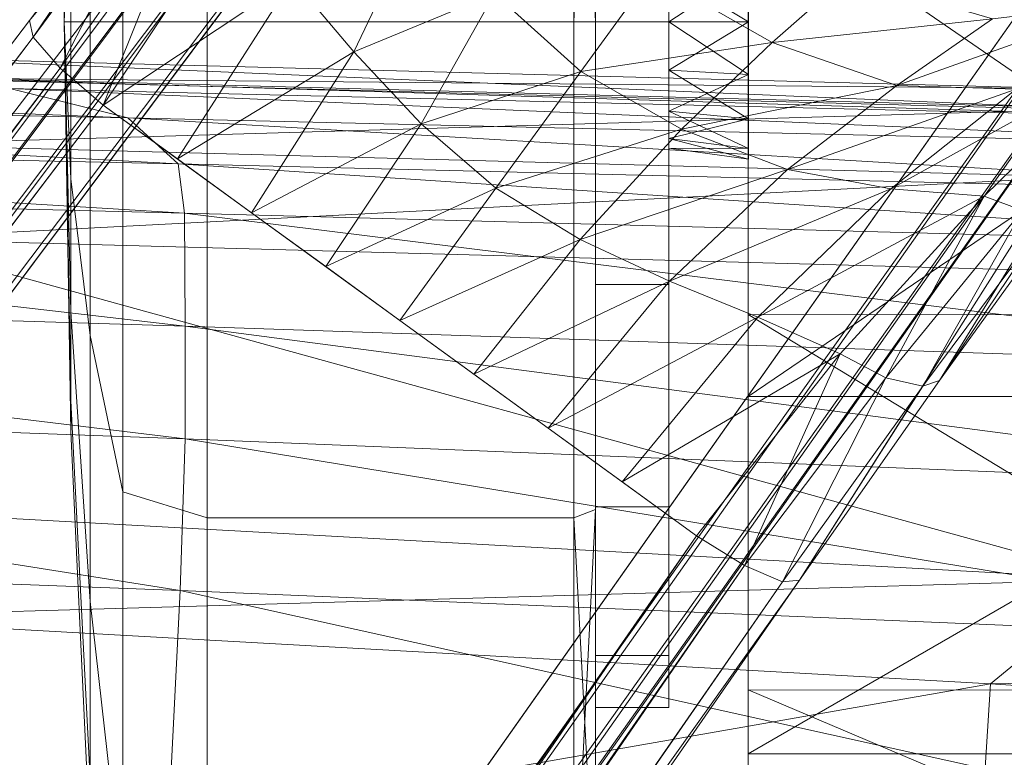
# Model space of a CAD drawing. Header units: inches. Extents: x 813 to 1305, y 19 to 194.
# Tile 170 of 256: x 1179.22 to 1180.117, y 77.875 to 78.547. Entities that reach past the tile are written whole.
import ezdxf

# ---------------------------------------------------------------- set-up
doc = ezdxf.new("R2010")
doc.units = ezdxf.units.IN
doc.header["$MEASUREMENT"] = 0
doc.layers.add('CET color Grey2', color=7, linetype='Continuous', true_color=0x060606)
doc.layers.add('CET color Grey98', color=7, linetype='Continuous', true_color=0xfafafa)
doc.layers.add('CET Default', color=7, linetype='Continuous')

# ---------------------------------------------------------------- blocks, each defined once
blk = doc.blocks.new('*C286')
at = {"layer": 'CET color Grey2', "linetype": 'Continuous', "lineweight": 0}
for points, invisible_edges in [([(-7.2287, 2.25412, 0.73666), (-7.2287, 1.75854, 0.94194), (-7.2287, 2.34253, 1.18112), (-7.2287, 2.25412, 0.73666)], 11), ([(-7.2287, 1.75854, 0.94194), (-7.2287, 1.80611, 1.18112), (-7.2287, 2.34253, 1.18112), (-7.2287, 1.75854, 0.94194)], 6), ([(-7.2287, 2.34253, 1.18112), (-7.2287, 1.80611, 1.18112), (-7.2287, 2.25412, 1.62557), (-7.2287, 2.34253, 1.18112)], 11), ([(-7.2287, 2.00236, 0.35987), (-7.2287, 1.62306, 0.73918), (-7.2287, 2.25412, 0.73666), (-7.2287, 2.00236, 0.35987)], 11), ([(-7.2287, 1.62306, 0.73918), (-7.2287, 1.75854, 0.94194), (-7.2287, 2.25412, 0.73666), (-7.2287, 1.62306, 0.73918)], 6), ([(-7.2287, 1.80611, 1.18112), (-7.2287, 1.75854, 1.4203), (-7.2287, 2.25412, 1.62557), (-7.2287, 1.80611, 1.18112)], 6), ([(-7.2287, 2.25412, 1.62557), (-7.2287, 1.75854, 1.4203), (-7.2287, 2.00236, 2.00236), (-7.2287, 2.25412, 1.62557)], 11), ([(-6.798, 1.97272, 1.97273), (-6.76828, 1.7093, 1.7093), (-6.798, 2.2154, 1.60953), (-6.798, 1.97272, 1.97273)], 2), ([(-6.76828, 1.7093, 1.7093), (-6.76828, 1.87122, 1.46697), (-6.798, 2.2154, 1.60953), (-6.76828, 1.7093, 1.7093)], 4), ([(-7.36808, 2.12496, 1.14161), (-7.36808, 2.06101, 1.52489), (-7.36808, 1.06033, 0.2442), (-7.36808, 2.12496, 1.14161)], 6), ([(-7.36808, 1.06033, 0.2442), (-7.36808, 1.4477, 0.27484), (-7.36808, 2.12496, 1.14161), (-7.36808, 1.06033, 0.2442)], 6), ([(-7.36808, 1.4477, 0.27484), (-7.36808, 2.02921, 0.76502), (-7.36808, 2.12496, 1.14161), (-7.36808, 1.4477, 0.27484)], 13), ([(-7.36808, 0.6934, 0.37208), (-7.36808, 2.06101, 1.52489), (-7.36808, 1.84819, 1.85), (-7.36808, 0.6934, 0.37208)], 13), ([(-7.36808, 2.06101, 1.52489), (-7.36808, 0.6934, 0.37208), (-7.36808, 1.06033, 0.2442), (-7.36808, 2.06101, 1.52489)], 13), ([(-7.36808, 2.02921, 0.76502), (-7.36808, 1.4477, 0.27484), (-7.36808, 1.78996, 0.45882), (-7.36808, 2.02921, 0.76502)], 9), ([(-6.87485, 1.6331, 0.08992), (-7.20902, 1.6331, 0.08992), (-6.87485, 2.01628, 0.34595), (-6.87485, 1.6331, 0.08992)], 2), ([(-7.20902, 1.6331, 0.08992), (-7.20902, 2.01628, 0.34595), (-6.87485, 2.01628, 0.34595), (-7.20902, 1.6331, 0.08992)], 4), ([(-6.87485, 2.01628, 2.01628), (-7.20902, 2.01628, 2.01628), (-6.87485, 1.6331, 2.27231), (-6.87485, 2.01628, 2.01628)], 2), ([(-7.20902, 2.01628, 2.01628), (-7.20902, 1.6331, 2.27231), (-6.87485, 1.6331, 2.27231), (-7.20902, 2.01628, 2.01628)], 4), ([(-6.87485, 1.6331, 0.08992), (-6.87485, 2.01628, 0.34595), (-6.798, 1.97272, 0.38951), (-6.87485, 1.6331, 0.08992)], 4), ([(-6.798, 1.97272, 1.97273), (-6.87485, 2.01628, 2.01628), (-6.798, 1.60953, 2.2154), (-6.798, 1.97272, 1.97273)], 2), ([(-6.87485, 2.01628, 2.01628), (-6.87485, 1.6331, 2.27231), (-6.798, 1.60953, 2.2154), (-6.87485, 2.01628, 2.01628)], 4), ([(-7.2287, 1.62557, 0.10811), (-7.2287, 1.42029, 0.60369), (-7.2287, 2.00236, 0.35987), (-7.2287, 1.62557, 0.10811)], 11), ([(-7.2287, 1.42029, 0.60369), (-7.2287, 1.62306, 0.73918), (-7.2287, 2.00236, 0.35987), (-7.2287, 1.42029, 0.60369)], 6), ([(-7.2287, 1.75854, 1.4203), (-7.2287, 1.62306, 1.62306), (-7.2287, 2.00236, 2.00236), (-7.2287, 1.75854, 1.4203)], 6), ([(-7.2287, 2.00236, 2.00236), (-7.2287, 1.62306, 1.62306), (-7.2287, 1.62557, 2.25413), (-7.2287, 2.00236, 2.00236)], 11), ([(-6.798, 1.60953, 0.14683), (-6.87485, 1.6331, 0.08992), (-6.798, 1.97272, 0.38951), (-6.798, 1.60953, 0.14683)], 2), ([(-6.798, 1.60953, 2.2154), (-6.76828, 1.46696, 1.87123), (-6.798, 1.97272, 1.97273), (-6.798, 1.60953, 2.2154)], 2), ([(-6.76828, 1.46696, 1.87123), (-6.76828, 1.7093, 1.7093), (-6.798, 1.97272, 1.97273), (-6.76828, 1.46696, 1.87123)], 4), ([(-6.76828, 1.87122, 0.89527), (-6.76828, 1.7093, 0.65293), (-6.798, 1.97272, 0.38951), (-6.76828, 1.87122, 0.89527)], 4), ([(-6.798, 1.97272, 0.38951), (-6.76828, 1.7093, 0.65293), (-6.798, 1.60953, 0.14683), (-6.798, 1.97272, 0.38951)], 2), ([(-6.76828, 1.87122, 1.46697), (-6.75043, 1.52634, 1.32412), (-6.76828, 1.92808, 1.18112), (-6.76828, 1.87122, 1.46697)], 2), ([(-6.75043, 1.52634, 1.32412), (-6.75043, 1.55479, 1.18112), (-6.76828, 1.92808, 1.18112), (-6.75043, 1.52634, 1.32412)], 4), ([(-6.76828, 1.92808, 1.18112), (-6.75043, 1.55479, 1.18112), (-6.76828, 1.87122, 0.89527), (-6.76828, 1.92808, 1.18112)], 2), ([(-6.76828, 1.7093, 1.7093), (-6.75043, 1.44534, 1.44534), (-6.76828, 1.87122, 1.46697), (-6.76828, 1.7093, 1.7093)], 2), ([(-6.75043, 1.44534, 1.44534), (-6.75043, 1.52634, 1.32412), (-6.76828, 1.87122, 1.46697), (-6.75043, 1.44534, 1.44534)], 4), ([(-6.75043, 1.55479, 1.18112), (-6.75043, 1.52634, 1.03812), (-6.76828, 1.87122, 0.89527), (-6.75043, 1.55479, 1.18112)], 4), ([(-6.76828, 1.87122, 0.89527), (-6.75043, 1.52634, 1.03812), (-6.76828, 1.7093, 0.65293), (-6.76828, 1.87122, 0.89527)], 2), ([(-7.36808, 1.84819, 1.85), (-7.36808, 1.5225, 2.06194), (-7.36808, 0.40899, 0.63685), (-7.36808, 1.84819, 1.85)], 6), ([(-7.36808, 0.40899, 0.63685), (-7.36808, 0.6934, 0.37208), (-7.36808, 1.84819, 1.85), (-7.36808, 0.40899, 0.63685)], 6), ([(-7.2287, 1.75854, 0.94194), (-7.29563, 1.75854, 0.94194), (-7.2287, 1.80611, 1.18112), (-7.2287, 1.75854, 0.94194)], 2), ([(-7.29563, 1.75854, 0.94194), (-7.29563, 1.80611, 1.18112), (-7.2287, 1.80611, 1.18112), (-7.29563, 1.75854, 0.94194)], 4), ([(-7.29563, 1.75854, 0.94194), (-7.29563, 1.28736, 1.13711), (-7.29563, 1.80611, 1.18112), (-7.29563, 1.75854, 0.94194)], 11), ([(-7.29563, 1.28736, 1.13711), (-7.29563, 1.29611, 1.18112), (-7.29563, 1.80611, 1.18112), (-7.29563, 1.28736, 1.13711)], 6), ([(-7.2287, 1.80611, 1.18112), (-7.29563, 1.80611, 1.18112), (-7.2287, 1.75854, 1.4203), (-7.2287, 1.80611, 1.18112)], 2), ([(-7.29563, 1.80611, 1.18112), (-7.29563, 1.75854, 1.4203), (-7.2287, 1.75854, 1.4203), (-7.29563, 1.80611, 1.18112)], 4), ([(-7.29563, 1.80611, 1.18112), (-7.29563, 1.29611, 1.18112), (-7.29563, 1.75854, 1.4203), (-7.29563, 1.80611, 1.18112)], 11), ([(-7.2287, 1.62306, 0.73918), (-7.29563, 1.62306, 0.73918), (-7.2287, 1.75854, 0.94194), (-7.2287, 1.62306, 0.73918)], 2), ([(-7.29563, 1.62306, 0.73918), (-7.29563, 1.75854, 0.94194), (-7.2287, 1.75854, 0.94194), (-7.29563, 1.62306, 0.73918)], 4), ([(-7.29563, 1.62306, 0.73918), (-7.29563, 1.26243, 1.0998), (-7.29563, 1.75854, 0.94194), (-7.29563, 1.62306, 0.73918)], 11), ([(-7.29563, 1.26243, 1.0998), (-7.29563, 1.28736, 1.13711), (-7.29563, 1.75854, 0.94194), (-7.29563, 1.26243, 1.0998)], 6), ([(-7.29563, 1.29611, 1.18112), (-7.29563, 1.28736, 1.22513), (-7.29563, 1.75854, 1.4203), (-7.29563, 1.29611, 1.18112)], 6), ([(-7.2287, 1.75854, 1.4203), (-7.29563, 1.75854, 1.4203), (-7.2287, 1.62306, 1.62306), (-7.2287, 1.75854, 1.4203)], 2), ([(-7.29563, 1.75854, 1.4203), (-7.29563, 1.62306, 1.62306), (-7.2287, 1.62306, 1.62306), (-7.29563, 1.75854, 1.4203)], 4), ([(-7.29563, 1.75854, 1.4203), (-7.29563, 1.28736, 1.22513), (-7.29563, 1.62306, 1.62306), (-7.29563, 1.75854, 1.4203)], 11), ([(-6.76828, 1.7093, 0.65293), (-6.76828, 1.46696, 0.49101), (-6.798, 1.60953, 0.14683), (-6.76828, 1.7093, 0.65293)], 4), ([(-6.76828, 1.46696, 1.87123), (-6.75043, 1.32411, 1.52635), (-6.76828, 1.7093, 1.7093), (-6.76828, 1.46696, 1.87123)], 2), ([(-6.75043, 1.32411, 1.52635), (-6.75043, 1.44534, 1.44534), (-6.76828, 1.7093, 1.7093), (-6.75043, 1.32411, 1.52635)], 4), ([(-6.75043, 1.52634, 1.03812), (-6.75043, 1.44534, 0.91689), (-6.76828, 1.7093, 0.65293), (-6.75043, 1.52634, 1.03812)], 4), ([(-6.76828, 1.7093, 0.65293), (-6.75043, 1.44534, 0.91689), (-6.76828, 1.46696, 0.49101), (-6.76828, 1.7093, 0.65293)], 2), ([(-7.20902, 1.18111, 0.00002), (-7.2287, 1.18111, 0.0197), (-7.20902, 1.6331, 0.08992), (-7.20902, 1.18111, 0.00002)], 2), ([(-7.2287, 1.18111, 0.0197), (-7.2287, 1.62557, 0.10811), (-7.20902, 1.6331, 0.08992), (-7.2287, 1.18111, 0.0197)], 4), ([(-7.20902, 1.6331, 2.27231), (-7.2287, 1.62557, 2.25413), (-7.20902, 1.18111, 2.36222), (-7.20902, 1.6331, 2.27231)], 2), ([(-7.2287, 1.62557, 2.25413), (-7.2287, 1.18111, 2.34254), (-7.20902, 1.18111, 2.36222), (-7.2287, 1.62557, 2.25413)], 4), ([(-7.2287, 1.18111, 0.0197), (-7.2287, 1.18111, 0.55612), (-7.2287, 1.62557, 0.10811), (-7.2287, 1.18111, 0.0197)], 11), ([(-7.2287, 1.18111, 0.55612), (-7.2287, 1.42029, 0.60369), (-7.2287, 1.62557, 0.10811), (-7.2287, 1.18111, 0.55612)], 6), ([(-7.2287, 1.62306, 1.62306), (-7.2287, 1.42029, 1.75854), (-7.2287, 1.62557, 2.25413), (-7.2287, 1.62306, 1.62306)], 6), ([(-7.2287, 1.62557, 2.25413), (-7.2287, 1.42029, 1.75854), (-7.2287, 1.18111, 2.34254), (-7.2287, 1.62557, 2.25413)], 11), ([(-6.87485, 1.18111, 0.00002), (-7.20902, 1.18111, 0.00002), (-6.87485, 1.6331, 0.08992), (-6.87485, 1.18111, 0.00002)], 2), ([(-7.20902, 1.18111, 0.00002), (-7.20902, 1.6331, 0.08992), (-6.87485, 1.6331, 0.08992), (-7.20902, 1.18111, 0.00002)], 4), ([(-6.87485, 1.6331, 2.27231), (-7.20902, 1.6331, 2.27231), (-6.87485, 1.18111, 2.36222), (-6.87485, 1.6331, 2.27231)], 2), ([(-7.20902, 1.6331, 2.27231), (-7.20902, 1.18111, 2.36222), (-6.87485, 1.18111, 2.36222), (-7.20902, 1.6331, 2.27231)], 4), ([(-6.87485, 1.18111, 0.00002), (-6.87485, 1.6331, 0.08992), (-6.798, 1.60953, 0.14683), (-6.87485, 1.18111, 0.00002)], 4), ([(-6.798, 1.60953, 2.2154), (-6.87485, 1.6331, 2.27231), (-6.798, 1.18111, 2.30062), (-6.798, 1.60953, 2.2154)], 2), ([(-6.87485, 1.6331, 2.27231), (-6.87485, 1.18111, 2.36222), (-6.798, 1.18111, 2.30062), (-6.87485, 1.6331, 2.27231)], 4), ([(-7.2287, 1.42029, 0.60369), (-7.29563, 1.42029, 0.60369), (-7.2287, 1.62306, 0.73918), (-7.2287, 1.42029, 0.60369)], 2), ([(-7.29563, 1.42029, 0.60369), (-7.29563, 1.62306, 0.73918), (-7.2287, 1.62306, 0.73918), (-7.29563, 1.42029, 0.60369)], 4), ([(-7.29563, 1.42029, 0.60369), (-7.29563, 1.22512, 1.07487), (-7.29563, 1.62306, 0.73918), (-7.29563, 1.42029, 0.60369)], 11), ([(-7.29563, 1.22512, 1.07487), (-7.29563, 1.26243, 1.0998), (-7.29563, 1.62306, 0.73918), (-7.29563, 1.22512, 1.07487)], 6), ([(-7.29563, 1.28736, 1.22513), (-7.29563, 1.26243, 1.26244), (-7.29563, 1.62306, 1.62306), (-7.29563, 1.28736, 1.22513)], 6), ([(-7.2287, 1.62306, 1.62306), (-7.29563, 1.62306, 1.62306), (-7.2287, 1.42029, 1.75854), (-7.2287, 1.62306, 1.62306)], 2), ([(-7.29563, 1.62306, 1.62306), (-7.29563, 1.42029, 1.75854), (-7.2287, 1.42029, 1.75854), (-7.29563, 1.62306, 1.62306)], 4), ([(-7.29563, 1.62306, 1.62306), (-7.29563, 1.26243, 1.26244), (-7.29563, 1.42029, 1.75854), (-7.29563, 1.62306, 1.62306)], 11), ([(-6.798, 1.18111, 0.06161), (-6.87485, 1.18111, 0.00002), (-6.798, 1.60953, 0.14683), (-6.798, 1.18111, 0.06161)], 2), ([(-6.798, 1.18111, 2.30062), (-6.76828, 1.18111, 1.92808), (-6.798, 1.60953, 2.2154), (-6.798, 1.18111, 2.30062)], 2), ([(-6.76828, 1.18111, 1.92808), (-6.76828, 1.46696, 1.87123), (-6.798, 1.60953, 2.2154), (-6.76828, 1.18111, 1.92808)], 4), ([(-6.798, 1.60953, 0.14683), (-6.76828, 1.46696, 0.49101), (-6.798, 1.18111, 0.06161), (-6.798, 1.60953, 0.14683)], 2), ([(-7.36808, 0.25522, 0.9937), (-7.36808, 1.5225, 2.06194), (-7.36808, 1.13905, 2.12485), (-7.36808, 0.25522, 0.9937)], 13), ([(-7.36808, 1.5225, 2.06194), (-7.36808, 0.25522, 0.9937), (-7.36808, 0.40899, 0.63685), (-7.36808, 1.5225, 2.06194)], 13), ([(-6.76828, 1.46696, 0.49101), (-6.76828, 1.18111, 0.43415), (-6.798, 1.18111, 0.06161), (-6.76828, 1.46696, 0.49101)], 4), ([(-6.76828, 1.18111, 1.92808), (-6.75043, 1.18111, 1.55479), (-6.76828, 1.46696, 1.87123), (-6.76828, 1.18111, 1.92808)], 2), ([(-6.75043, 1.18111, 1.55479), (-6.75043, 1.32411, 1.52635), (-6.76828, 1.46696, 1.87123), (-6.75043, 1.18111, 1.55479)], 4), ([(-6.75043, 1.44534, 0.91689), (-6.75043, 1.32411, 0.83589), (-6.76828, 1.46696, 0.49101), (-6.75043, 1.44534, 0.91689)], 4), ([(-6.76828, 1.46696, 0.49101), (-6.75043, 1.32411, 0.83589), (-6.76828, 1.18111, 0.43415), (-6.76828, 1.46696, 0.49101)], 2), ([(-7.2287, 1.18111, 0.55612), (-7.29563, 1.18111, 0.55612), (-7.2287, 1.42029, 0.60369), (-7.2287, 1.18111, 0.55612)], 2), ([(-7.29563, 1.18111, 0.55612), (-7.29563, 1.42029, 0.60369), (-7.2287, 1.42029, 0.60369), (-7.29563, 1.18111, 0.55612)], 4), ([(-7.29563, 1.18111, 0.55612), (-7.29563, 1.18111, 1.06612), (-7.29563, 1.42029, 0.60369), (-7.29563, 1.18111, 0.55612)], 11), ([(-7.29563, 1.18111, 1.06612), (-7.29563, 1.22512, 1.07487), (-7.29563, 1.42029, 0.60369), (-7.29563, 1.18111, 1.06612)], 6), ([(-7.29563, 1.26243, 1.26244), (-7.29563, 1.22512, 1.28736), (-7.29563, 1.42029, 1.75854), (-7.29563, 1.26243, 1.26244)], 6), ([(-7.2287, 1.42029, 1.75854), (-7.29563, 1.42029, 1.75854), (-7.2287, 1.18111, 1.80612), (-7.2287, 1.42029, 1.75854)], 2), ([(-7.29563, 1.42029, 1.75854), (-7.29563, 1.18111, 1.80612), (-7.2287, 1.18111, 1.80612), (-7.29563, 1.42029, 1.75854)], 4), ([(-7.29563, 1.42029, 1.75854), (-7.29563, 1.22512, 1.28736), (-7.29563, 1.18111, 1.80612), (-7.29563, 1.42029, 1.75854)], 11), ([(-7.2287, 1.42029, 1.75854), (-7.2287, 1.18111, 1.80612), (-7.2287, 1.18111, 2.34254), (-7.2287, 1.42029, 1.75854)], 6), ([(-6.75043, 1.32411, 0.83589), (-6.75043, 1.18111, 0.80745), (-6.76828, 1.18111, 0.43415), (-6.75043, 1.32411, 0.83589)], 4), ([(-7.29563, 1.22512, 1.28736), (-7.29563, 1.18111, 1.29612), (-7.29563, 1.18111, 1.80612), (-7.29563, 1.22512, 1.28736)], 6), ([(-7.2287, 1.18111, 1.80612), (-7.29563, 1.18111, 1.80612), (-7.2287, 0.94194, 1.75854), (-7.2287, 1.18111, 1.80612)], 2), ([(-7.29563, 1.18111, 1.80612), (-7.29563, 0.94194, 1.75854), (-7.2287, 0.94194, 1.75854), (-7.29563, 1.18111, 1.80612)], 4), ([(-7.29563, 1.18111, 1.80612), (-7.29563, 1.18111, 1.29612), (-7.29563, 0.94194, 1.75854), (-7.29563, 1.18111, 1.80612)], 11), ([(-7.29563, 1.18111, 1.29612), (-7.29563, 1.1371, 1.28736), (-7.29563, 0.94194, 1.75854), (-7.29563, 1.18111, 1.29612)], 6), ([(-7.2287, 0.94194, 0.60369), (-7.29563, 0.94194, 0.60369), (-7.2287, 1.18111, 0.55612), (-7.2287, 0.94194, 0.60369)], 2), ([(-7.29563, 0.94194, 0.60369), (-7.29563, 1.18111, 0.55612), (-7.2287, 1.18111, 0.55612), (-7.29563, 0.94194, 0.60369)], 4), ([(-7.29563, 0.94194, 0.60369), (-7.29563, 1.1371, 1.07487), (-7.29563, 1.18111, 0.55612), (-7.29563, 0.94194, 0.60369)], 11), ([(-7.29563, 1.1371, 1.07487), (-7.29563, 1.18111, 1.06612), (-7.29563, 1.18111, 0.55612), (-7.29563, 1.1371, 1.07487)], 6), ([(-7.2287, 1.18111, 2.34254), (-7.2287, 1.18111, 1.80612), (-7.2287, 0.73666, 2.25413), (-7.2287, 1.18111, 2.34254)], 11), ([(-7.2287, 1.18111, 1.80612), (-7.2287, 0.94194, 1.75854), (-7.2287, 0.73666, 2.25413), (-7.2287, 1.18111, 1.80612)], 6), ([(-7.2287, 0.73666, 0.10811), (-7.2287, 0.94194, 0.60369), (-7.2287, 1.18111, 0.0197), (-7.2287, 0.73666, 0.10811)], 11), ([(-7.2287, 0.94194, 0.60369), (-7.2287, 1.18111, 0.55612), (-7.2287, 1.18111, 0.0197), (-7.2287, 0.94194, 0.60369)], 6), ([(-6.87485, 1.18111, 2.36222), (-7.20902, 1.18111, 2.36222), (-6.87485, 0.72912, 2.27231), (-6.87485, 1.18111, 2.36222)], 2), ([(-7.20902, 1.18111, 2.36222), (-7.20902, 0.72912, 2.27231), (-6.87485, 0.72912, 2.27231), (-7.20902, 1.18111, 2.36222)], 4), ([(-6.87485, 0.72912, 0.08992), (-7.20902, 0.72912, 0.08992), (-6.87485, 1.18111, 0.00002), (-6.87485, 0.72912, 0.08992)], 2), ([(-7.20902, 0.72912, 0.08992), (-7.20902, 1.18111, 0.00002), (-6.87485, 1.18111, 0.00002), (-7.20902, 0.72912, 0.08992)], 4), ([(-6.798, 1.18111, 2.30062), (-6.87485, 1.18111, 2.36222), (-6.798, 0.7527, 2.2154), (-6.798, 1.18111, 2.30062)], 2), ([(-6.87485, 1.18111, 2.36222), (-6.87485, 0.72912, 2.27231), (-6.798, 0.7527, 2.2154), (-6.87485, 1.18111, 2.36222)], 4), ([(-6.798, 0.7527, 0.14683), (-6.87485, 0.72912, 0.08992), (-6.798, 1.18111, 0.06161), (-6.798, 0.7527, 0.14683)], 2), ([(-6.87485, 0.72912, 0.08992), (-6.87485, 1.18111, 0.00002), (-6.798, 1.18111, 0.06161), (-6.87485, 0.72912, 0.08992)], 4), ([(-6.798, 1.18111, 0.06161), (-6.76828, 1.18111, 0.43415), (-6.798, 0.7527, 0.14683), (-6.798, 1.18111, 0.06161)], 2), ([(-6.76828, 1.18111, 0.43415), (-6.76828, 0.89526, 0.49101), (-6.798, 0.7527, 0.14683), (-6.76828, 1.18111, 0.43415)], 4), ([(-6.798, 0.7527, 2.2154), (-6.76828, 0.89526, 1.87123), (-6.798, 1.18111, 2.30062), (-6.798, 0.7527, 2.2154)], 2), ([(-6.76828, 0.89526, 1.87123), (-6.76828, 1.18111, 1.92808), (-6.798, 1.18111, 2.30062), (-6.76828, 0.89526, 1.87123)], 4), ([(-6.76828, 1.18111, 0.43415), (-6.75043, 1.18111, 0.80745), (-6.76828, 0.89526, 0.49101), (-6.76828, 1.18111, 0.43415)], 2), ([(-6.75043, 1.18111, 0.80745), (-6.75043, 1.03811, 0.83589), (-6.76828, 0.89526, 0.49101), (-6.75043, 1.18111, 0.80745)], 4), ([(-6.76828, 0.89526, 1.87123), (-6.75043, 1.03811, 1.52635), (-6.76828, 1.18111, 1.92808), (-6.76828, 0.89526, 1.87123)], 2), ([(-6.75043, 1.03811, 1.52635), (-6.75043, 1.18111, 1.55479), (-6.76828, 1.18111, 1.92808), (-6.75043, 1.03811, 1.52635)], 4)]:
    blk.add_3dface(points, dxfattribs=dict(at, invisible_edges=invisible_edges))
for points in [[(-7.36808, 1.84819, 1.85), (-7.36808, 2.06101, 1.52489), (-7.9317, 1.84815, 1.85006), (-7.36808, 1.84819, 1.85)], [(-7.36808, 2.06101, 1.52489), (-7.9317, 2.06097, 1.52503), (-7.9317, 1.84815, 1.85006), (-7.36808, 2.06101, 1.52489)], [(-7.36808, 2.02921, 0.76502), (-7.36808, 1.78996, 0.45882), (-7.9317, 2.02935, 0.76528), (-7.36808, 2.02921, 0.76502)], [(-7.36808, 1.78996, 0.45882), (-7.9317, 1.79025, 0.45906), (-7.9317, 2.02935, 0.76528), (-7.36808, 1.78996, 0.45882)], [(-7.20902, 1.6331, 0.08992), (-7.2287, 1.62557, 0.10811), (-7.20902, 2.01628, 0.34595), (-7.20902, 1.6331, 0.08992)], [(-7.2287, 1.62557, 0.10811), (-7.2287, 2.00236, 0.35987), (-7.20902, 2.01628, 0.34595), (-7.2287, 1.62557, 0.10811)], [(-7.20902, 2.01628, 2.01628), (-7.2287, 2.00236, 2.00236), (-7.20902, 1.6331, 2.27231), (-7.20902, 2.01628, 2.01628)], [(-7.2287, 2.00236, 2.00236), (-7.2287, 1.62557, 2.25413), (-7.20902, 1.6331, 2.27231), (-7.2287, 2.00236, 2.00236)], [(-7.36808, 1.5225, 2.06194), (-7.36808, 1.84819, 1.85), (-7.9317, 1.52251, 2.06195), (-7.36808, 1.5225, 2.06194)], [(-7.36808, 1.84819, 1.85), (-7.9317, 1.84815, 1.85006), (-7.9317, 1.52251, 2.06195), (-7.36808, 1.84819, 1.85)], [(-7.36808, 1.78996, 0.45882), (-7.36808, 1.4477, 0.27484), (-7.9317, 1.79025, 0.45906), (-7.36808, 1.78996, 0.45882)], [(-7.36808, 1.4477, 0.27484), (-7.9317, 1.44813, 0.27496), (-7.9317, 1.79025, 0.45906), (-7.36808, 1.4477, 0.27484)], [(-6.75043, 1.52634, 1.32412), (-6.74445, 1.18111, 1.18112), (-6.75043, 1.55479, 1.18112), (-6.75043, 1.52634, 1.32412)], [(-6.75043, 1.55479, 1.18112), (-6.74445, 1.18111, 1.18112), (-6.75043, 1.52634, 1.03812), (-6.75043, 1.55479, 1.18112)], [(-6.75043, 1.44534, 1.44534), (-6.74445, 1.18111, 1.18112), (-6.75043, 1.52634, 1.32412), (-6.75043, 1.44534, 1.44534)], [(-6.75043, 1.52634, 1.03812), (-6.74445, 1.18111, 1.18112), (-6.75043, 1.44534, 0.91689), (-6.75043, 1.52634, 1.03812)], [(-7.36808, 1.5225, 2.06194), (-7.9317, 1.52251, 2.06195), (-7.9317, 1.13913, 2.12487), (-7.36808, 1.5225, 2.06194)], [(-7.36808, 1.13905, 2.12485), (-7.36808, 1.5225, 2.06194), (-7.9317, 1.13913, 2.12487), (-7.36808, 1.13905, 2.12485)], [(-7.36808, 1.4477, 0.27484), (-7.36808, 1.06033, 0.2442), (-7.9317, 1.44813, 0.27496), (-7.36808, 1.4477, 0.27484)], [(-7.36808, 1.06033, 0.2442), (-7.9317, 1.06085, 0.24412), (-7.9317, 1.44813, 0.27496), (-7.36808, 1.06033, 0.2442)], [(-6.75043, 1.32411, 1.52635), (-6.74445, 1.18111, 1.18112), (-6.75043, 1.44534, 1.44534), (-6.75043, 1.32411, 1.52635)], [(-6.75043, 1.44534, 0.91689), (-6.74445, 1.18111, 1.18112), (-6.75043, 1.32411, 0.83589), (-6.75043, 1.44534, 0.91689)], [(-6.75043, 1.18111, 1.55479), (-6.74445, 1.18111, 1.18112), (-6.75043, 1.32411, 1.52635), (-6.75043, 1.18111, 1.55479)], [(-6.75043, 1.32411, 0.83589), (-6.74445, 1.18111, 1.18112), (-6.75043, 1.18111, 0.80745), (-6.75043, 1.32411, 0.83589)], [(-7.36822, 1.2966, 1.13328), (-7.36822, 1.30611, 1.18112), (-7.29563, 1.29611, 1.18112), (-7.36822, 1.2966, 1.13328)], [(-7.29563, 1.29611, 1.18112), (-7.36822, 1.30611, 1.18112), (-7.29563, 1.28736, 1.22513), (-7.29563, 1.29611, 1.18112)], [(-7.36822, 1.30611, 1.18112), (-7.36822, 1.2966, 1.22895), (-7.29563, 1.28736, 1.22513), (-7.36822, 1.30611, 1.18112)], [(-7.36822, 1.2695, 1.09273), (-7.36822, 1.2966, 1.13328), (-7.29563, 1.28736, 1.13711), (-7.36822, 1.2695, 1.09273)], [(-7.29563, 1.28736, 1.13711), (-7.36822, 1.2966, 1.13328), (-7.29563, 1.29611, 1.18112), (-7.29563, 1.28736, 1.13711)], [(-7.29563, 1.28736, 1.22513), (-7.36822, 1.2966, 1.22895), (-7.29563, 1.26243, 1.26244), (-7.29563, 1.28736, 1.22513)], [(-7.36822, 1.2966, 1.22895), (-7.36822, 1.2695, 1.26951), (-7.29563, 1.26243, 1.26244), (-7.36822, 1.2966, 1.22895)], [(-7.29563, 1.26243, 1.0998), (-7.36822, 1.2695, 1.09273), (-7.29563, 1.28736, 1.13711), (-7.29563, 1.26243, 1.0998)], [(-7.36822, 1.22895, 1.06563), (-7.36822, 1.2695, 1.09273), (-7.29563, 1.26243, 1.0998), (-7.36822, 1.22895, 1.06563)], [(-7.29563, 1.26243, 1.26244), (-7.36822, 1.2695, 1.26951), (-7.29563, 1.22512, 1.28736), (-7.29563, 1.26243, 1.26244)], [(-7.36822, 1.2695, 1.26951), (-7.36822, 1.22895, 1.2966), (-7.29563, 1.22512, 1.28736), (-7.36822, 1.2695, 1.26951)], [(-7.29563, 1.22512, 1.07487), (-7.36822, 1.22895, 1.06563), (-7.29563, 1.26243, 1.0998), (-7.29563, 1.22512, 1.07487)], [(-7.36822, 1.18111, 1.05612), (-7.36822, 1.22895, 1.06563), (-7.29563, 1.22512, 1.07487), (-7.36822, 1.18111, 1.05612)], [(-7.29563, 1.22512, 1.28736), (-7.36822, 1.22895, 1.2966), (-7.29563, 1.18111, 1.29612), (-7.29563, 1.22512, 1.28736)], [(-7.36822, 1.22895, 1.2966), (-7.36822, 1.18111, 1.30612), (-7.29563, 1.18111, 1.29612), (-7.36822, 1.22895, 1.2966)], [(-7.29563, 1.18111, 1.06612), (-7.36822, 1.18111, 1.05612), (-7.29563, 1.22512, 1.07487), (-7.29563, 1.18111, 1.06612)], [(-7.29563, 1.18111, 1.29612), (-7.36822, 1.18111, 1.30612), (-7.29563, 1.1371, 1.28736), (-7.29563, 1.18111, 1.29612)], [(-7.36822, 1.18111, 1.30612), (-7.36822, 1.13328, 1.2966), (-7.29563, 1.1371, 1.28736), (-7.36822, 1.18111, 1.30612)], [(-7.29563, 1.1371, 1.07487), (-7.36822, 1.13328, 1.06563), (-7.29563, 1.18111, 1.06612), (-7.29563, 1.1371, 1.07487)], [(-7.36822, 1.13328, 1.06563), (-7.36822, 1.18111, 1.05612), (-7.29563, 1.18111, 1.06612), (-7.36822, 1.13328, 1.06563)], [(-7.20902, 1.18111, 2.36222), (-7.2287, 1.18111, 2.34254), (-7.20902, 0.72912, 2.27231), (-7.20902, 1.18111, 2.36222)], [(-7.2287, 1.18111, 2.34254), (-7.2287, 0.73666, 2.25413), (-7.20902, 0.72912, 2.27231), (-7.2287, 1.18111, 2.34254)], [(-7.20902, 0.72912, 0.08992), (-7.2287, 0.73666, 0.10811), (-7.20902, 1.18111, 0.00002), (-7.20902, 0.72912, 0.08992)], [(-7.2287, 0.73666, 0.10811), (-7.2287, 1.18111, 0.0197), (-7.20902, 1.18111, 0.00002), (-7.2287, 0.73666, 0.10811)], [(-6.75043, 1.18111, 0.80745), (-6.74445, 1.18111, 1.18112), (-6.75043, 1.03811, 0.83589), (-6.75043, 1.18111, 0.80745)], [(-6.75043, 1.03811, 0.83589), (-6.74445, 1.18111, 1.18112), (-6.75043, 0.91689, 0.91689), (-6.75043, 1.03811, 0.83589)], [(-6.75043, 0.91689, 0.91689), (-6.74445, 1.18111, 1.18112), (-6.75043, 0.83588, 1.03812), (-6.75043, 0.91689, 0.91689)], [(-6.75043, 0.83588, 1.03812), (-6.74445, 1.18111, 1.18112), (-6.75043, 0.80744, 1.18112), (-6.75043, 0.83588, 1.03812)], [(-6.75043, 0.80744, 1.18112), (-6.74445, 1.18111, 1.18112), (-6.75043, 0.83588, 1.32412), (-6.75043, 0.80744, 1.18112)], [(-6.75043, 0.83588, 1.32412), (-6.74445, 1.18111, 1.18112), (-6.75043, 0.91689, 1.44534), (-6.75043, 0.83588, 1.32412)], [(-6.75043, 0.91689, 1.44534), (-6.74445, 1.18111, 1.18112), (-6.75043, 1.03811, 1.52635), (-6.75043, 0.91689, 1.44534)], [(-6.75043, 1.03811, 1.52635), (-6.74445, 1.18111, 1.18112), (-6.75043, 1.18111, 1.55479), (-6.75043, 1.03811, 1.52635)]]:
    blk.add_3dface(points, dxfattribs=at)
at = {"layer": 'CET color Grey98', "linetype": 'Continuous', "lineweight": 0}
for points in [[(-1.59724, 9.85628, 7.71415), (-7.41484, 1.68979, 3.31917), (-7.9803, 0.79772, 3.94601), (-1.59724, 9.85628, 7.71415)], [(-1.59476, 9.8372, 7.7558), (-1.59724, 9.85628, 7.71415), (-7.9803, 0.79772, 3.94601), (-1.59476, 9.8372, 7.7558)], [(-1.59724, 9.85628, 7.71415), (-1.81267, 9.76639, 5.27334), (-7.41484, 1.68979, 3.31917), (-1.59724, 9.85628, 7.71415)], [(-1.59476, 9.8372, 7.7558), (-7.9803, 0.79772, 3.94601), (-7.97815, 0.77934, 3.98654), (-1.59476, 9.8372, 7.7558)], [(-1.57541, 9.81035, 7.78758), (-1.59476, 9.8372, 7.7558), (-7.97815, 0.77934, 3.98654), (-1.57541, 9.81035, 7.78758)], [(-1.57541, 9.81035, 7.78758), (-7.97815, 0.77934, 3.98654), (-7.96001, 0.75348, 4.01798), (-1.57541, 9.81035, 7.78758)], [(-1.54326, 9.78137, 7.80278), (-1.57541, 9.81035, 7.78758), (-7.96001, 0.75348, 4.01798), (-1.54326, 9.78137, 7.80278)], [(-1.54326, 9.78137, 7.80278), (-7.96001, 0.75348, 4.01798), (-7.9295, 0.72529, 4.03408), (-1.54326, 9.78137, 7.80278)], [(-1.81267, 9.76639, 5.27334), (-7.39928, 1.69139, 3.26794), (-7.41484, 1.68979, 3.31917), (-1.81267, 9.76639, 5.27334)], [(-1.81267, 9.76639, 5.27334), (-1.79732, 9.76817, 5.222), (-7.39928, 1.69139, 3.26794), (-1.81267, 9.76639, 5.27334)], [(-1.79732, 9.76817, 5.222), (-7.36471, 1.67661, 3.23), (-7.39928, 1.69139, 3.26794), (-1.79732, 9.76817, 5.222)], [(-1.79732, 9.76817, 5.222), (-1.76263, 9.75332, 5.18391), (-7.36471, 1.67661, 3.23), (-1.79732, 9.76817, 5.222)], [(-1.76263, 9.75332, 5.18391), (-7.32071, 1.64954, 3.21586), (-7.36471, 1.67661, 3.23), (-1.76263, 9.75332, 5.18391)], [(-1.76263, 9.75332, 5.18391), (-1.71856, 9.72611, 5.17003), (-7.32071, 1.64954, 3.21586), (-1.76263, 9.75332, 5.18391)], [(-7.47109, 0.39223, 4.03408), (-0.79421, 9.24277, 7.78758), (-0.83171, 9.2644, 7.80278), (-7.47109, 0.39223, 4.03408)], [(-7.47109, 0.39223, 4.03408), (-7.43485, 0.37193, 4.01798), (-0.79421, 9.24277, 7.78758), (-7.47109, 0.39223, 4.03408)], [(-7.43485, 0.37193, 4.01798), (-0.76269, 9.23267, 7.7558), (-0.79421, 9.24277, 7.78758), (-7.43485, 0.37193, 4.01798)], [(-7.40466, 0.36267, 3.98654), (-7.38651, 0.3663, 3.94601), (-0.74378, 9.2362, 7.71415), (-7.40466, 0.36267, 3.98654)], [(-7.40466, 0.36267, 3.98654), (-0.74378, 9.2362, 7.71415), (-0.76269, 9.23267, 7.7558), (-7.40466, 0.36267, 3.98654)], [(-7.38651, 0.3663, 3.94601), (-0.7627, 9.00354, 5.27334), (-0.74378, 9.2362, 7.71415), (-7.38651, 0.3663, 3.94601)], [(-7.43485, 0.37193, 4.01798), (-7.40466, 0.36267, 3.98654), (-0.76269, 9.23267, 7.7558), (-7.43485, 0.37193, 4.01798)], [(-6.74086, 1.22336, 3.23), (-6.7802, 1.25684, 3.21586), (-0.83009, 9.0806, 5.17003), (-6.74086, 1.22336, 3.23)], [(-6.74086, 1.22336, 3.23), (-0.83009, 9.0806, 5.17003), (-0.79059, 9.04709, 5.18391), (-6.74086, 1.22336, 3.23)], [(-6.71612, 1.19504, 3.26794), (-6.74086, 1.22336, 3.23), (-0.79059, 9.04709, 5.18391), (-6.71612, 1.19504, 3.26794)], [(-6.71612, 1.19504, 3.26794), (-0.79059, 9.04709, 5.18391), (-0.76575, 9.01869, 5.222), (-6.71612, 1.19504, 3.26794)], [(-6.71284, 1.17975, 3.31917), (-6.71612, 1.19504, 3.26794), (-0.76575, 9.01869, 5.222), (-6.71284, 1.17975, 3.31917)], [(-6.71284, 1.17975, 3.31917), (-0.76575, 9.01869, 5.222), (-0.7627, 9.00354, 5.27334), (-6.71284, 1.17975, 3.31917)], [(-7.38651, 0.3663, 3.94601), (-6.71284, 1.17975, 3.31917), (-0.7627, 9.00354, 5.27334), (-7.38651, 0.3663, 3.94601)], [(-8.66804, 1.85481, 16.82549), (-7.57389, 2.01936, 16.74645), (-7.58896, 1.78428, 16.72296), (-8.66804, 1.85481, 16.82549)], [(-7.58896, 1.78428, 16.72296), (-7.57389, 2.01936, 16.74645), (-6.49456, 1.9759, 16.65902), (-7.58896, 1.78428, 16.72296)], [(-7.58896, 1.78428, 16.72296), (-6.49456, 1.9759, 16.65902), (-6.50798, 1.72401, 16.63522), (-7.58896, 1.78428, 16.72296)], [(-6.85014, 1.69928, 18.68183), (-7.97865, 1.94952, 19.16761), (-7.98938, 1.74744, 18.7841), (-6.85014, 1.69928, 18.68183)], [(-6.85014, 1.69928, 18.68183), (-6.84031, 1.89884, 19.08174), (-7.97865, 1.94952, 19.16761), (-6.85014, 1.69928, 18.68183)], [(-5.71002, 1.65628, 18.59046), (-6.84031, 1.89884, 19.08174), (-6.85014, 1.69928, 18.68183), (-5.71002, 1.65628, 18.59046)], [(-5.71002, 1.65628, 18.59046), (-5.70186, 1.85462, 18.99925), (-6.84031, 1.89884, 19.08174), (-5.71002, 1.65628, 18.59046)], [(-8.79999, 1.76181, 16.83022), (-8.66804, 1.85481, 16.82549), (-7.58896, 1.78428, 16.72296), (-8.79999, 1.76181, 16.83022)], [(-8.79999, 1.76181, 16.83022), (-7.58896, 1.78428, 16.72296), (-7.70481, 1.68939, 16.72505), (-8.79999, 1.76181, 16.83022)], [(-7.70481, 1.68939, 16.72505), (-7.58896, 1.78428, 16.72296), (-6.50798, 1.72401, 16.63522), (-7.70481, 1.68939, 16.72505)], [(-6.85494, 1.56116, 18.26827), (-7.98938, 1.74744, 18.7841), (-7.99466, 1.60768, 18.38418), (-6.85494, 1.56116, 18.26827)], [(-6.85494, 1.56116, 18.26827), (-6.85014, 1.69928, 18.68183), (-7.98938, 1.74744, 18.7841), (-6.85494, 1.56116, 18.26827)], [(-7.70481, 1.68939, 16.72505), (-6.50798, 1.72401, 16.63522), (-6.60745, 1.6288, 16.63706), (-7.70481, 1.68939, 16.72505)], [(-5.714, 1.51955, 18.16333), (-6.85014, 1.69928, 18.68183), (-6.85494, 1.56116, 18.26827), (-5.714, 1.51955, 18.16333)], [(-5.714, 1.51955, 18.16333), (-5.71002, 1.65628, 18.59046), (-6.85014, 1.69928, 18.68183), (-5.714, 1.51955, 18.16333)], [(-7.9803, 0.79772, 3.94601), (-7.41484, 1.68979, 3.31917), (-7.54243, 1.50808, 3.25055), (-7.9803, 0.79772, 3.94601)], [(-7.70481, 1.68939, 16.72505), (-6.60745, 1.6288, 16.63706), (-6.57824, 1.37892, 16.75795), (-7.70481, 1.68939, 16.72505)], [(-7.70481, 1.68939, 16.72505), (-6.57824, 1.37892, 16.75795), (-7.67114, 1.40858, 16.85314), (-7.70481, 1.68939, 16.72505)], [(-7.5271, 1.51296, 3.20201), (-7.54243, 1.50808, 3.25055), (-7.41484, 1.68979, 3.31917), (-7.5271, 1.51296, 3.20201)], [(-7.49345, 1.50543, 3.16484), (-7.5271, 1.51296, 3.20201), (-7.39928, 1.69139, 3.26794), (-7.49345, 1.50543, 3.16484)], [(-7.5271, 1.51296, 3.20201), (-7.41484, 1.68979, 3.31917), (-7.39928, 1.69139, 3.26794), (-7.5271, 1.51296, 3.20201)], [(-7.49345, 1.50543, 3.16484), (-7.39928, 1.69139, 3.26794), (-7.36471, 1.67661, 3.23), (-7.49345, 1.50543, 3.16484)], [(-7.45176, 1.48376, 3.15063), (-7.49345, 1.50543, 3.16484), (-7.36471, 1.67661, 3.23), (-7.45176, 1.48376, 3.15063)], [(-7.45176, 1.48376, 3.15063), (-7.36471, 1.67661, 3.23), (-7.32071, 1.64954, 3.21586), (-7.45176, 1.48376, 3.15063)], [(-7.45176, 1.48376, 3.15063), (-7.32071, 1.64954, 3.21586), (-7.25315, 1.60045, 3.21586), (-7.45176, 1.48376, 3.15063)], [(-6.85489, 1.45835, 17.89895), (-7.99466, 1.60768, 18.38418), (-7.99488, 1.49698, 17.99877), (-6.85489, 1.45835, 17.89895)], [(-6.85489, 1.45835, 17.89895), (-6.85494, 1.56116, 18.26827), (-7.99466, 1.60768, 18.38418), (-6.85489, 1.45835, 17.89895)], [(-7.45176, 1.48376, 3.15063), (-7.25315, 1.60045, 3.21586), (-7.3767, 1.45017, 3.14714), (-7.45176, 1.48376, 3.15063)], [(-7.3767, 1.45017, 3.14714), (-7.25315, 1.60045, 3.21586), (-7.18558, 1.55137, 3.21586), (-7.3767, 1.45017, 3.14714)], [(-5.71406, 1.42309, 17.80704), (-5.714, 1.51955, 18.16333), (-6.85494, 1.56116, 18.26827), (-5.71406, 1.42309, 17.80704)], [(-5.71406, 1.42309, 17.80704), (-6.85494, 1.56116, 18.26827), (-6.85489, 1.45835, 17.89895), (-5.71406, 1.42309, 17.80704)], [(-7.3767, 1.45017, 3.14714), (-7.18558, 1.55137, 3.21586), (-7.2962, 1.41745, 3.13961), (-7.3767, 1.45017, 3.14714)], [(-7.2962, 1.41745, 3.13961), (-7.18558, 1.55137, 3.21586), (-7.11802, 1.50228, 3.21586), (-7.2962, 1.41745, 3.13961)], [(-7.54243, 1.50808, 3.25055), (-7.66124, 1.34348, 3.13758), (-7.9803, 0.79772, 3.94601), (-7.54243, 1.50808, 3.25055)], [(-7.64748, 1.35161, 3.09568), (-7.66124, 1.34348, 3.13758), (-7.54243, 1.50808, 3.25055), (-7.64748, 1.35161, 3.09568)], [(-7.61804, 1.35307, 3.06029), (-7.64748, 1.35161, 3.09568), (-7.5271, 1.51296, 3.20201), (-7.61804, 1.35307, 3.06029)], [(-7.64748, 1.35161, 3.09568), (-7.54243, 1.50808, 3.25055), (-7.5271, 1.51296, 3.20201), (-7.64748, 1.35161, 3.09568)], [(-7.61804, 1.35307, 3.06029), (-7.5271, 1.51296, 3.20201), (-7.49345, 1.50543, 3.16484), (-7.61804, 1.35307, 3.06029)], [(-7.58318, 1.33994, 3.04585), (-7.61804, 1.35307, 3.06029), (-7.49345, 1.50543, 3.16484), (-7.58318, 1.33994, 3.04585)], [(-7.58318, 1.33994, 3.04585), (-7.49345, 1.50543, 3.16484), (-7.45176, 1.48376, 3.15063), (-7.58318, 1.33994, 3.04585)], [(-7.2962, 1.41745, 3.13961), (-7.11802, 1.50228, 3.21586), (-7.21496, 1.37938, 3.13211), (-7.2962, 1.41745, 3.13961)], [(-7.21496, 1.37938, 3.13211), (-7.11802, 1.50228, 3.21586), (-7.05046, 1.45319, 3.21586), (-7.21496, 1.37938, 3.13211)], [(-6.85406, 1.35544, 17.52967), (-6.85489, 1.45835, 17.89895), (-7.99488, 1.49698, 17.99877), (-6.85406, 1.35544, 17.52967)], [(-6.85406, 1.35544, 17.52967), (-7.99488, 1.49698, 17.99877), (-7.99421, 1.38615, 17.61338), (-6.85406, 1.35544, 17.52967)], [(-7.58318, 1.33994, 3.04585), (-7.45176, 1.48376, 3.15063), (-7.3767, 1.45017, 3.14714), (-7.58318, 1.33994, 3.04585)], [(-5.7135, 1.32655, 17.45077), (-5.71406, 1.42309, 17.80704), (-6.85489, 1.45835, 17.89895), (-5.7135, 1.32655, 17.45077)], [(-5.7135, 1.32655, 17.45077), (-6.85489, 1.45835, 17.89895), (-6.85406, 1.35544, 17.52967), (-5.7135, 1.32655, 17.45077)], [(-7.58318, 1.33994, 3.04585), (-7.3767, 1.45017, 3.14714), (-7.49788, 1.3333, 3.04112), (-7.58318, 1.33994, 3.04585)], [(-7.49788, 1.3333, 3.04112), (-7.3767, 1.45017, 3.14714), (-7.2962, 1.41745, 3.13961), (-7.49788, 1.3333, 3.04112)], [(-7.21496, 1.37938, 3.13211), (-7.05046, 1.45319, 3.21586), (-7.13804, 1.33263, 3.12871), (-7.21496, 1.37938, 3.13211)], [(-7.13804, 1.33263, 3.12871), (-7.05046, 1.45319, 3.21586), (-6.98289, 1.4041, 3.21586), (-7.13804, 1.33263, 3.12871)], [(-7.49788, 1.3333, 3.04112), (-7.2962, 1.41745, 3.13961), (-7.40381, 1.3155, 3.03126), (-7.49788, 1.3333, 3.04112)], [(-7.40381, 1.3155, 3.03126), (-7.2962, 1.41745, 3.13961), (-7.21496, 1.37938, 3.13211), (-7.40381, 1.3155, 3.03126)], [(-6.57824, 1.37892, 16.75795), (-7.66928, 1.32217, 16.90261), (-7.67114, 1.40858, 16.85314), (-6.57824, 1.37892, 16.75795)], [(-7.13804, 1.33263, 3.12871), (-6.98289, 1.4041, 3.21586), (-7.06982, 1.27393, 3.13211), (-7.13804, 1.33263, 3.12871)], [(-7.06982, 1.27393, 3.13211), (-6.98289, 1.4041, 3.21586), (-6.91533, 1.35502, 3.21586), (-7.06982, 1.27393, 3.13211)], [(-6.84831, 1.31042, 17.37435), (-6.85406, 1.35544, 17.52967), (-7.99421, 1.38615, 17.61338), (-6.84831, 1.31042, 17.37435)], [(-6.84831, 1.31042, 17.37435), (-7.99421, 1.38615, 17.61338), (-7.98596, 1.33841, 17.45139), (-6.84831, 1.31042, 17.37435)], [(-6.57824, 1.37892, 16.75795), (-6.57665, 1.29288, 16.80927), (-7.66928, 1.32217, 16.90261), (-6.57824, 1.37892, 16.75795)], [(-7.40381, 1.3155, 3.03126), (-7.21496, 1.37938, 3.13211), (-7.3071, 1.27896, 3.02151), (-7.40381, 1.3155, 3.03126)], [(-7.3071, 1.27896, 3.02151), (-7.21496, 1.37938, 3.13211), (-7.13804, 1.33263, 3.12871), (-7.3071, 1.27896, 3.02151)], [(-5.70786, 1.28572, 17.30709), (-5.7135, 1.32655, 17.45077), (-6.85406, 1.35544, 17.52967), (-5.70786, 1.28572, 17.30709)], [(-5.70786, 1.28572, 17.30709), (-6.85406, 1.35544, 17.52967), (-6.84831, 1.31042, 17.37435), (-5.70786, 1.28572, 17.30709)], [(-7.7094, 1.2161, 2.9128), (-7.61804, 1.35307, 3.06029), (-7.58318, 1.33994, 3.04585), (-7.7094, 1.2161, 2.9128)], [(-7.06982, 1.27393, 3.13211), (-6.91533, 1.35502, 3.21586), (-7.0085, 1.20842, 3.13961), (-7.06982, 1.27393, 3.13211)], [(-7.0085, 1.20842, 3.13961), (-6.91533, 1.35502, 3.21586), (-6.84776, 1.30593, 3.21586), (-7.0085, 1.20842, 3.13961)], [(-6.80253, 1.26846, 17.22647), (-6.84831, 1.31042, 17.37435), (-7.98596, 1.33841, 17.45139), (-6.80253, 1.26846, 17.22647)], [(-6.80253, 1.26846, 17.22647), (-7.98596, 1.33841, 17.45139), (-7.93025, 1.29494, 17.30217), (-6.80253, 1.26846, 17.22647)], [(-7.7094, 1.2161, 2.9128), (-7.58318, 1.33994, 3.04585), (-7.49788, 1.3333, 3.04112), (-7.7094, 1.2161, 2.9128)], [(-7.7094, 1.2161, 2.9128), (-7.49788, 1.3333, 3.04112), (-7.61219, 1.24232, 2.90789), (-7.7094, 1.2161, 2.9128)], [(-7.61219, 1.24232, 2.90789), (-7.49788, 1.3333, 3.04112), (-7.40381, 1.3155, 3.03126), (-7.61219, 1.24232, 2.90789)], [(-7.3071, 1.27896, 3.02151), (-7.13804, 1.33263, 3.12871), (-7.21533, 1.22627, 3.01709), (-7.3071, 1.27896, 3.02151)], [(-7.21533, 1.22627, 3.01709), (-7.13804, 1.33263, 3.12871), (-7.06982, 1.27393, 3.13211), (-7.21533, 1.22627, 3.01709)], [(-6.57665, 1.29288, 16.80927), (-7.66418, 1.26092, 16.98077), (-7.66928, 1.32217, 16.90261), (-6.57665, 1.29288, 16.80927)], [(-7.61219, 1.24232, 2.90789), (-7.40381, 1.3155, 3.03126), (-7.50349, 1.23916, 2.89817), (-7.61219, 1.24232, 2.90789)], [(-7.50349, 1.23916, 2.89817), (-7.40381, 1.3155, 3.03126), (-7.3071, 1.27896, 3.02151), (-7.50349, 1.23916, 2.89817)], [(-5.6686, 1.24668, 17.1659), (-5.70786, 1.28572, 17.30709), (-6.84831, 1.31042, 17.37435), (-5.6686, 1.24668, 17.1659)], [(-5.6686, 1.24668, 17.1659), (-6.84831, 1.31042, 17.37435), (-6.80253, 1.26846, 17.22647), (-5.6686, 1.24668, 17.1659)], [(-7.0085, 1.20842, 3.13961), (-6.84776, 1.30593, 3.21586), (-6.95251, 1.14198, 3.14714), (-7.0085, 1.20842, 3.13961)], [(-6.95251, 1.14198, 3.14714), (-6.84776, 1.30593, 3.21586), (-6.7802, 1.25684, 3.21586), (-6.95251, 1.14198, 3.14714)], [(-6.69509, 1.24178, 17.13006), (-6.80253, 1.26846, 17.22647), (-7.93025, 1.29494, 17.30217), (-6.69509, 1.24178, 17.13006)], [(-6.69509, 1.24178, 17.13006), (-7.93025, 1.29494, 17.30217), (-7.80459, 1.26882, 17.21135), (-6.69509, 1.24178, 17.13006)], [(-6.57665, 1.29288, 16.80927), (-6.57228, 1.23187, 16.88897), (-7.66418, 1.26092, 16.98077), (-6.57665, 1.29288, 16.80927)], [(-7.50349, 1.23916, 2.89817), (-7.3071, 1.27896, 3.02151), (-7.38971, 1.19985, 2.88866), (-7.50349, 1.23916, 2.89817)], [(-7.38971, 1.19985, 2.88866), (-7.3071, 1.27896, 3.02151), (-7.21533, 1.22627, 3.01709), (-7.38971, 1.19985, 2.88866)], [(-6.5562, 1.23004, 17.08706), (-6.69509, 1.24178, 17.13006), (-7.80459, 1.26882, 17.21135), (-6.5562, 1.23004, 17.08706)], [(-6.5562, 1.23004, 17.08706), (-7.80459, 1.26882, 17.21135), (-7.64574, 1.25883, 17.17675), (-6.5562, 1.23004, 17.08706)], [(-7.21533, 1.22627, 3.01709), (-7.06982, 1.27393, 3.13211), (-7.13685, 1.15527, 3.02151), (-7.21533, 1.22627, 3.01709)], [(-7.13685, 1.15527, 3.02151), (-7.06982, 1.27393, 3.13211), (-7.0085, 1.20842, 3.13961), (-7.13685, 1.15527, 3.02151)], [(-5.57939, 1.22003, 17.06643), (-5.6686, 1.24668, 17.1659), (-6.80253, 1.26846, 17.22647), (-5.57939, 1.22003, 17.06643)], [(-5.57939, 1.22003, 17.06643), (-6.80253, 1.26846, 17.22647), (-6.69509, 1.24178, 17.13006), (-5.57939, 1.22003, 17.06643)], [(-6.57228, 1.23187, 16.88897), (-7.65576, 1.24167, 17.07877), (-7.66418, 1.26092, 16.98077), (-6.57228, 1.23187, 16.88897)], [(-6.56498, 1.21305, 16.98814), (-7.64574, 1.25883, 17.17675), (-7.65576, 1.24167, 17.07877), (-6.56498, 1.21305, 16.98814)], [(-6.56498, 1.21305, 16.98814), (-6.5562, 1.23004, 17.08706), (-7.64574, 1.25883, 17.17675), (-6.56498, 1.21305, 16.98814)], [(-6.95251, 1.14198, 3.14714), (-6.7802, 1.25684, 3.21586), (-6.89737, 1.08097, 3.15063), (-6.95251, 1.14198, 3.14714)], [(-6.86388, 1.04802, 3.16484), (-6.89737, 1.08097, 3.15063), (-6.7802, 1.25684, 3.21586), (-6.86388, 1.04802, 3.16484)], [(-6.86388, 1.04802, 3.16484), (-6.7802, 1.25684, 3.21586), (-6.74086, 1.22336, 3.23), (-6.86388, 1.04802, 3.16484)], [(-7.71525, 1.16379, 2.75653), (-7.61219, 1.24232, 2.90789), (-7.50349, 1.23916, 2.89817), (-7.71525, 1.16379, 2.75653)], [(-7.71525, 1.16379, 2.75653), (-7.50349, 1.23916, 2.89817), (-7.5906, 1.17833, 2.74736), (-7.71525, 1.16379, 2.75653)], [(-6.57228, 1.23187, 16.88897), (-6.56498, 1.21305, 16.98814), (-7.65576, 1.24167, 17.07877), (-6.57228, 1.23187, 16.88897)], [(-7.5906, 1.17833, 2.74736), (-7.50349, 1.23916, 2.89817), (-7.38971, 1.19985, 2.88866), (-7.5906, 1.17833, 2.74736)], [(-7.38971, 1.19985, 2.88866), (-7.21533, 1.22627, 3.01709), (-7.28, 1.13724, 2.88435), (-7.38971, 1.19985, 2.88866)], [(-7.28, 1.13724, 2.88435), (-7.21533, 1.22627, 3.01709), (-7.13685, 1.15527, 3.02151), (-7.28, 1.13724, 2.88435)], [(-6.84632, 1.01834, 3.20201), (-6.86388, 1.04802, 3.16484), (-6.74086, 1.22336, 3.23), (-6.84632, 1.01834, 3.20201)], [(-6.84632, 1.01834, 3.20201), (-6.74086, 1.22336, 3.23), (-6.71612, 1.19504, 3.26794), (-6.84632, 1.01834, 3.20201)], [(-7.13685, 1.15527, 3.02151), (-7.0085, 1.20842, 3.13961), (-7.07221, 1.07458, 3.03126), (-7.13685, 1.15527, 3.02151)], [(-7.07221, 1.07458, 3.03126), (-7.0085, 1.20842, 3.13961), (-6.95251, 1.14198, 3.14714), (-7.07221, 1.07458, 3.03126)], [(-7.5906, 1.17833, 2.74736), (-7.38971, 1.19985, 2.88866), (-7.45841, 1.13933, 2.73847), (-7.5906, 1.17833, 2.74736)], [(-7.45841, 1.13933, 2.73847), (-7.38971, 1.19985, 2.88866), (-7.28, 1.13724, 2.88435), (-7.45841, 1.13933, 2.73847)], [(-6.84622, 1.00225, 3.25055), (-6.84632, 1.01834, 3.20201), (-6.71612, 1.19504, 3.26794), (-6.84622, 1.00225, 3.25055)], [(-6.84622, 1.00225, 3.25055), (-6.71612, 1.19504, 3.26794), (-6.71284, 1.17975, 3.31917), (-6.84622, 1.00225, 3.25055)], [(-6.84622, 1.00225, 3.25055), (-6.71284, 1.17975, 3.31917), (-7.38651, 0.3663, 3.94601), (-6.84622, 1.00225, 3.25055)]]:
    blk.add_3dface(points, dxfattribs=at)
for points, invisible_edges in [([(-7.9295, 0.72529, 4.03408), (-0.83171, 9.2644, 7.80278), (-1.54326, 9.78137, 7.80278), (-7.9295, 0.72529, 4.03408)], 9), ([(-1.71856, 9.72611, 5.17003), (-6.7802, 1.25684, 3.21586), (-7.32071, 1.64954, 3.21586), (-1.71856, 9.72611, 5.17003)], 9), ([(-1.71856, 9.72611, 5.17003), (-0.83009, 9.0806, 5.17003), (-6.7802, 1.25684, 3.21586), (-1.71856, 9.72611, 5.17003)], 4), ([(-7.9295, 0.72529, 4.03408), (-7.47109, 0.39223, 4.03408), (-0.83171, 9.2644, 7.80278), (-7.9295, 0.72529, 4.03408)], 4)]:
    blk.add_3dface(points, dxfattribs=dict(at, invisible_edges=invisible_edges))
blk = doc.blocks.new('*C200')
at = {"layer": 'CET Default', "linetype": 'Continuous', "lineweight": 0, "rotation": 179.9999999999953}
blk.add_blockref('*C286', (373.79567, 892.85487), dxfattribs=at)

msp = doc.modelspace()

# ---------------------------------------------------------------- block references
at = {"layer": 'CET Default', "linetype": 'Continuous', "lineweight": 0}
msp.add_blockref('*C200', (798.71988, -813.12892), dxfattribs=at)

doc.saveas('drawing.dxf')
